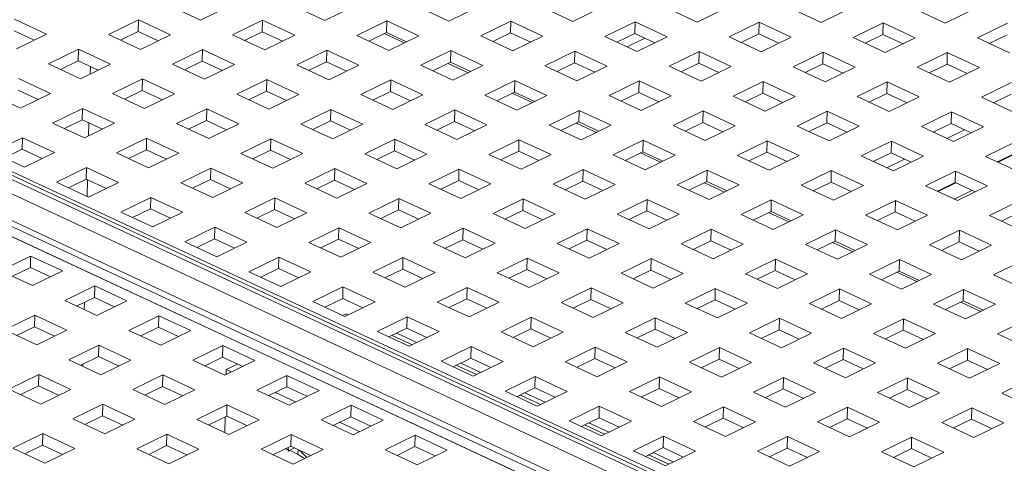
# Paper-space layout '3' of a CAD drawing. Header units: inches. Extents: x 1 to 109, y 1 to 85.
# Tile 37 of 107: x 14.89 to 18.62, y 28.25 to 29.93. Entities that reach past the tile are written whole.
import ezdxf

# ---------------------------------------------------------------- set-up
doc = ezdxf.new("R2010")
doc.units = ezdxf.units.IN
doc.header["$MEASUREMENT"] = 0

psp = doc.layouts.new('3')

# ---------------------------------------------------------------- linework, layer by layer
at = {"color": 7, "linetype": 'Continuous', "lineweight": 15, "ltscale": 5}
for p, q in [((8.2315, 32.3598), (20.0887, 26.8356)), ((20.1466, 26.864), (8.2894, 32.3881)), ((20.1762, 26.866), (8.319, 32.3902)), ((8.3886, 32.3722), (20.2457, 26.848)), ((20.026, 26.7406), (8.1688, 32.2648)), ((20.0376, 26.7582), (8.1805, 32.2824)), ((19.9863, 26.7211), (8.1291, 32.2453)), ((8.1291, 32.2446), (19.9862, 26.7204)), ((15.4519, 29.9902), (15.5735, 29.9335)), ((15.5735, 29.9335), (15.6874, 29.9893)), ((15.923, 29.9883), (16.0446, 29.9316)), ((16.0446, 29.9316), (16.1585, 29.9874)), ((16.394, 29.9864), (16.5156, 29.9298)), ((16.5156, 29.9298), (16.6295, 29.9855)), ((16.865, 29.9845), (16.9866, 29.9279)), ((16.9866, 29.9279), (17.1005, 29.9836)), ((17.3361, 29.9826), (17.4577, 29.926)), ((17.4577, 29.926), (17.5716, 29.9817)), ((17.8071, 29.9807), (17.9287, 29.9241)), ((17.9287, 29.9241), (18.0426, 29.9798)), ((18.2781, 29.9788), (18.3997, 29.9222)), ((18.3997, 29.9222), (18.5136, 29.9779)), ((14.9886, 29.8797), (14.867, 29.9364)), ((15.338, 29.9345), (15.2241, 29.8788)), ((15.3369, 29.8907), (15.338, 29.9345)), ((15.4596, 29.8778), (15.338, 29.9345)), ((15.809, 29.9326), (15.6951, 29.8769)), ((15.8079, 29.8888), (15.809, 29.9326)), ((15.9307, 29.8759), (15.809, 29.9326)), ((16.2801, 29.9307), (16.1662, 29.875)), ((16.279, 29.8869), (16.2801, 29.9307)), ((16.4017, 29.874), (16.2801, 29.9307)), ((16.7511, 29.9288), (16.6372, 29.8731)), ((16.75, 29.885), (16.7511, 29.9288)), ((16.8727, 29.8721), (16.7511, 29.9288)), ((17.2222, 29.9269), (17.1082, 29.8712)), ((17.221, 29.8831), (17.2222, 29.9269)), ((17.3438, 29.8702), (17.2222, 29.9269)), ((17.6932, 29.925), (17.5793, 29.8693)), ((17.6921, 29.8812), (17.6932, 29.925)), ((17.8148, 29.8683), (17.6932, 29.925)), ((18.1642, 29.9231), (18.0503, 29.8674)), ((18.1631, 29.8793), (18.1642, 29.9231)), ((18.2858, 29.8664), (18.1642, 29.9231)), ((18.6353, 29.9212), (18.5214, 29.8655)), ((14.8659, 29.8926), (14.9422, 29.857)), ((14.8747, 29.824), (14.9886, 29.8797)), ((15.2241, 29.8788), (15.3457, 29.8221)), ((15.2694, 29.8577), (15.3369, 29.8907)), ((15.3369, 29.8907), (15.4132, 29.8551)), ((15.3457, 29.8221), (15.4596, 29.8778)), ((15.6951, 29.8769), (15.8168, 29.8202)), ((15.7404, 29.8558), (15.8079, 29.8888)), ((15.8079, 29.8888), (15.8842, 29.8532)), ((15.8168, 29.8202), (15.9307, 29.8759)), ((16.1662, 29.875), (16.2878, 29.8183)), ((16.2115, 29.8539), (16.279, 29.8869)), ((16.2699, 29.8825), (16.3462, 29.8469)), ((16.279, 29.8869), (16.3553, 29.8513)), ((16.2878, 29.8183), (16.4017, 29.874)), ((16.6372, 29.8731), (16.7588, 29.8164)), ((16.6825, 29.852), (16.75, 29.885)), ((16.75, 29.885), (16.8263, 29.8494)), ((16.7588, 29.8164), (16.8727, 29.8721)), ((17.1082, 29.8712), (17.2299, 29.8145)), ((17.1535, 29.8501), (17.221, 29.8831)), ((17.1922, 29.8321), (17.2597, 29.8651)), ((17.221, 29.8831), (17.2974, 29.8475)), ((17.2299, 29.8145), (17.3438, 29.8702)), ((17.5793, 29.8693), (17.7009, 29.8126)), ((17.6246, 29.8482), (17.6921, 29.8812)), ((17.6921, 29.8812), (17.7684, 29.8456)), ((17.7009, 29.8126), (17.8148, 29.8683)), ((18.0503, 29.8674), (18.1719, 29.8107)), ((18.0956, 29.8463), (18.1631, 29.8793)), ((18.1631, 29.8793), (18.2394, 29.8437)), ((18.1719, 29.8107), (18.2858, 29.8664)), ((18.5214, 29.8655), (18.643, 29.8088)), ((18.5667, 29.8444), (18.6341, 29.8774)), ((15.1102, 29.8231), (14.9963, 29.7674)), ((15.1091, 29.7793), (15.1102, 29.8231)), ((15.2318, 29.7664), (15.1102, 29.8231)), ((15.5812, 29.8212), (15.4673, 29.7655)), ((15.5801, 29.7774), (15.5812, 29.8212)), ((15.7028, 29.7645), (15.5812, 29.8212)), ((16.0523, 29.8193), (15.9384, 29.7636)), ((16.0512, 29.7755), (16.0523, 29.8193)), ((16.1739, 29.7626), (16.0523, 29.8193)), ((16.5233, 29.8174), (16.4094, 29.7617)), ((16.5222, 29.7736), (16.5233, 29.8174)), ((16.6449, 29.7607), (16.5233, 29.8174)), ((16.9943, 29.8155), (16.8804, 29.7598)), ((16.9932, 29.7717), (16.9943, 29.8155)), ((17.116, 29.7588), (16.9943, 29.8155)), ((17.4654, 29.8136), (17.3515, 29.7579)), ((17.4643, 29.7698), (17.4654, 29.8136)), ((17.587, 29.7569), (17.4654, 29.8136)), ((17.9364, 29.8117), (17.8225, 29.756)), ((17.9353, 29.7679), (17.9364, 29.8117)), ((18.058, 29.755), (17.9364, 29.8117)), ((18.4074, 29.8098), (18.2935, 29.7541)), ((18.4063, 29.766), (18.4074, 29.8098)), ((18.5291, 29.7531), (18.4074, 29.8098)), ((14.9963, 29.7674), (15.1179, 29.7107)), ((15.0416, 29.7463), (15.1091, 29.7793)), ((15.1091, 29.7793), (15.1854, 29.7437)), ((15.1179, 29.7107), (15.2318, 29.7664)), ((15.1553, 29.7577), (15.1546, 29.7286)), ((15.4673, 29.7655), (15.5889, 29.7088)), ((15.5126, 29.7444), (15.5801, 29.7774)), ((15.5801, 29.7774), (15.6564, 29.7418)), ((15.5889, 29.7088), (15.7028, 29.7645)), ((15.9384, 29.7636), (16.06, 29.7069)), ((15.9837, 29.7425), (16.0512, 29.7755)), ((16.0512, 29.7755), (16.1275, 29.7399)), ((16.06, 29.7069), (16.1739, 29.7626)), ((16.4094, 29.7617), (16.531, 29.705)), ((16.4547, 29.7406), (16.5222, 29.7736)), ((16.5131, 29.7692), (16.5895, 29.7336)), ((16.5222, 29.7736), (16.5985, 29.738)), ((16.531, 29.705), (16.6449, 29.7607)), ((16.8804, 29.7598), (17.002, 29.7031)), ((16.9257, 29.7387), (16.9932, 29.7717)), ((16.9932, 29.7717), (17.0695, 29.7361)), ((17.002, 29.7031), (17.116, 29.7588)), ((17.3515, 29.7579), (17.4731, 29.7012)), ((17.3968, 29.7368), (17.4643, 29.7698)), ((17.4643, 29.7698), (17.5406, 29.7342)), ((17.4731, 29.7012), (17.587, 29.7569)), ((17.8225, 29.756), (17.9441, 29.6993)), ((17.8678, 29.7349), (17.9353, 29.7679)), ((17.9353, 29.7679), (18.0116, 29.7323)), ((17.9441, 29.6993), (18.058, 29.755)), ((18.2935, 29.7541), (18.4152, 29.6974)), ((18.3388, 29.733), (18.4063, 29.766)), ((18.4063, 29.766), (18.4826, 29.7304)), ((18.4152, 29.6974), (18.5291, 29.7531)), ((15.004, 29.655), (14.8824, 29.7117)), ((15.3534, 29.7098), (15.2395, 29.6541)), ((15.3523, 29.666), (15.3534, 29.7098)), ((15.475, 29.6531), (15.3534, 29.7098)), ((15.8245, 29.7079), (15.7106, 29.6522)), ((15.8233, 29.6641), (15.8245, 29.7079)), ((15.9461, 29.6512), (15.8245, 29.7079)), ((16.2955, 29.706), (16.1816, 29.6503)), ((16.2944, 29.6622), (16.2955, 29.706)), ((16.4171, 29.6493), (16.2955, 29.706)), ((16.7665, 29.7041), (16.6526, 29.6484)), ((16.7654, 29.6603), (16.7665, 29.7041)), ((16.8881, 29.6474), (16.7665, 29.7041)), ((17.2376, 29.7022), (17.1237, 29.6465)), ((17.2365, 29.6584), (17.2376, 29.7022)), ((17.3592, 29.6455), (17.2376, 29.7022)), ((17.7086, 29.7003), (17.5947, 29.6446)), ((17.7075, 29.6565), (17.7086, 29.7003)), ((17.8302, 29.6436), (17.7086, 29.7003)), ((18.1796, 29.6984), (18.0657, 29.6427)), ((18.1785, 29.6546), (18.1796, 29.6984)), ((18.3012, 29.6417), (18.1796, 29.6984)), ((18.6507, 29.6965), (18.5368, 29.6408)), ((14.7685, 29.656), (14.8901, 29.5993)), ((14.8813, 29.6679), (14.9576, 29.6323)), ((14.8901, 29.5993), (15.004, 29.655)), ((15.2395, 29.6541), (15.3611, 29.5974)), ((15.2848, 29.6329), (15.3523, 29.666)), ((15.3523, 29.666), (15.4286, 29.6304)), ((15.3611, 29.5974), (15.475, 29.6531)), ((15.7106, 29.6522), (15.8322, 29.5955)), ((15.7559, 29.631), (15.8233, 29.6641)), ((15.8233, 29.6641), (15.8997, 29.6285)), ((15.8322, 29.5955), (15.9461, 29.6512)), ((16.1816, 29.6503), (16.3032, 29.5936)), ((16.2269, 29.6291), (16.2944, 29.6622)), ((16.2944, 29.6622), (16.3707, 29.6266)), ((16.3032, 29.5936), (16.4171, 29.6493)), ((16.6526, 29.6484), (16.7742, 29.5917)), ((16.6979, 29.6273), (16.7654, 29.6603)), ((16.7564, 29.6558), (16.8327, 29.6203)), ((16.7654, 29.6603), (16.8417, 29.6247)), ((16.7742, 29.5917), (16.8881, 29.6474)), ((17.1237, 29.6465), (17.2453, 29.5898)), ((17.169, 29.6254), (17.2365, 29.6584)), ((17.2365, 29.6584), (17.3128, 29.6228)), ((17.2453, 29.5898), (17.3592, 29.6455)), ((17.5947, 29.6446), (17.7163, 29.5879)), ((17.64, 29.6235), (17.7075, 29.6565)), ((17.7075, 29.6565), (17.7838, 29.6209)), ((17.7163, 29.5879), (17.8302, 29.6436)), ((18.0657, 29.6427), (18.1873, 29.586)), ((18.111, 29.6216), (18.1785, 29.6546)), ((18.1785, 29.6546), (18.2548, 29.619)), ((18.1873, 29.586), (18.3012, 29.6417)), ((18.5368, 29.6408), (18.6584, 29.5841)), ((18.5821, 29.6197), (18.6496, 29.6527)), ((15.1256, 29.5983), (15.0117, 29.5426)), ((15.1245, 29.5545), (15.1256, 29.5983)), ((15.2472, 29.5417), (15.1256, 29.5983)), ((15.5967, 29.5964), (15.4827, 29.5407)), ((15.5955, 29.5526), (15.5967, 29.5964)), ((15.7183, 29.5398), (15.5967, 29.5964)), ((16.0677, 29.5945), (15.9538, 29.5388)), ((16.0666, 29.5507), (16.0677, 29.5945)), ((16.1893, 29.5379), (16.0677, 29.5945)), ((16.5387, 29.5926), (16.4248, 29.5369)), ((16.5376, 29.5488), (16.5387, 29.5926)), ((16.6603, 29.536), (16.5387, 29.5926)), ((17.0098, 29.5907), (16.8959, 29.535)), ((17.0086, 29.5469), (17.0098, 29.5907)), ((17.1314, 29.5341), (17.0098, 29.5907)), ((17.4808, 29.5889), (17.3669, 29.5331)), ((17.4797, 29.545), (17.4808, 29.5889)), ((17.6024, 29.5322), (17.4808, 29.5889)), ((17.9518, 29.587), (17.8379, 29.5312)), ((17.9507, 29.5431), (17.9518, 29.587)), ((18.0734, 29.5303), (17.9518, 29.587)), ((18.4229, 29.5851), (18.309, 29.5293)), ((18.4217, 29.5412), (18.4229, 29.5851)), ((18.5445, 29.5284), (18.4229, 29.5851)), ((15.0117, 29.5426), (15.1333, 29.486)), ((15.057, 29.5215), (15.1245, 29.5545)), ((15.1245, 29.5545), (15.2008, 29.519)), ((15.1333, 29.486), (15.2472, 29.5417)), ((15.1499, 29.5427), (15.1486, 29.4935)), ((15.4827, 29.5407), (15.6044, 29.4841)), ((15.528, 29.5196), (15.5955, 29.5526)), ((15.5955, 29.5526), (15.6718, 29.5171)), ((15.6044, 29.4841), (15.7183, 29.5398)), ((15.9538, 29.5388), (16.0754, 29.4822)), ((15.9991, 29.5177), (16.0666, 29.5507)), ((16.0666, 29.5507), (16.1429, 29.5152)), ((16.0754, 29.4822), (16.1893, 29.5379)), ((16.4248, 29.5369), (16.5464, 29.4803)), ((16.4701, 29.5158), (16.5376, 29.5488)), ((16.5376, 29.5488), (16.6139, 29.5133)), ((16.5464, 29.4803), (16.6603, 29.536)), ((16.8959, 29.535), (17.0175, 29.4784)), ((16.9412, 29.5139), (17.0086, 29.5469)), ((16.9996, 29.5425), (17.0759, 29.507)), ((17.0086, 29.5469), (17.085, 29.5114)), ((17.0175, 29.4784), (17.1314, 29.5341)), ((17.3669, 29.5331), (17.4885, 29.4765)), ((17.4122, 29.512), (17.4797, 29.545)), ((17.4797, 29.545), (17.556, 29.5095)), ((17.4885, 29.4765), (17.6024, 29.5322)), ((17.8379, 29.5312), (17.9595, 29.4746)), ((17.8832, 29.5101), (17.9507, 29.5431)), ((17.9507, 29.5431), (18.027, 29.5076)), ((17.9595, 29.4746), (18.0734, 29.5303)), ((18.309, 29.5293), (18.4306, 29.4727)), ((18.3543, 29.5082), (18.4217, 29.5412)), ((18.4217, 29.5412), (18.4981, 29.5057)), ((18.4306, 29.4727), (18.5445, 29.5284)), ((14.8978, 29.4869), (14.7839, 29.4312)), ((14.8967, 29.4431), (14.8978, 29.4869)), ((15.0194, 29.4303), (14.8978, 29.4869)), ((15.3688, 29.485), (15.2549, 29.4293)), ((15.3677, 29.4412), (15.3688, 29.485)), ((15.4905, 29.4284), (15.3688, 29.485)), ((15.8399, 29.4831), (15.726, 29.4274)), ((15.8388, 29.4393), (15.8399, 29.4831)), ((15.9615, 29.4265), (15.8399, 29.4831)), ((18.4056, 29.4843), (18.4731, 29.5173)), ((16.3109, 29.4812), (16.197, 29.4255)), ((16.3098, 29.4374), (16.3109, 29.4812)), ((16.4325, 29.4246), (16.3109, 29.4812)), ((16.7819, 29.4793), (16.668, 29.4236)), ((16.7808, 29.4355), (16.7819, 29.4793)), ((16.9036, 29.4227), (16.7819, 29.4793)), ((17.253, 29.4774), (17.1391, 29.4217)), ((17.2519, 29.4336), (17.253, 29.4774)), ((17.3746, 29.4208), (17.253, 29.4774)), ((17.724, 29.4755), (17.6101, 29.4198)), ((17.7229, 29.4317), (17.724, 29.4755)), ((17.8456, 29.4189), (17.724, 29.4755)), ((18.195, 29.4736), (18.0811, 29.4179)), ((18.1939, 29.4298), (18.195, 29.4736)), ((18.3167, 29.417), (18.195, 29.4736)), ((18.6661, 29.4717), (18.5522, 29.416)), ((14.7839, 29.4312), (14.9055, 29.3746)), ((14.8292, 29.4101), (14.8967, 29.4431)), ((14.8967, 29.4431), (14.973, 29.4076)), ((14.9055, 29.3746), (15.0194, 29.4303)), ((15.2549, 29.4293), (15.3765, 29.3727)), ((15.3002, 29.4082), (15.3677, 29.4412)), ((15.3677, 29.4412), (15.444, 29.4057)), ((15.3765, 29.3727), (15.4905, 29.4284)), ((15.726, 29.4274), (15.8476, 29.3708)), ((15.7713, 29.4063), (15.8388, 29.4393)), ((15.8388, 29.4393), (15.9151, 29.4038)), ((15.8476, 29.3708), (15.9615, 29.4265)), ((16.197, 29.4255), (16.3186, 29.3689)), ((16.2423, 29.4044), (16.3098, 29.4374)), ((16.3098, 29.4374), (16.3861, 29.4019)), ((16.3186, 29.3689), (16.4325, 29.4246)), ((16.668, 29.4236), (16.7897, 29.367)), ((16.7133, 29.4025), (16.7808, 29.4355)), ((16.7808, 29.4355), (16.8571, 29.4)), ((16.7897, 29.367), (16.9036, 29.4227)), ((17.1391, 29.4217), (17.2607, 29.3651)), ((17.1844, 29.4006), (17.2519, 29.4336)), ((17.2428, 29.4292), (17.3191, 29.3936)), ((17.2519, 29.4336), (17.3282, 29.3981)), ((17.2607, 29.3651), (17.3746, 29.4208)), ((17.6101, 29.4198), (17.7317, 29.3632)), ((17.6554, 29.3987), (17.7229, 29.4317)), ((17.7229, 29.4317), (17.7992, 29.3962)), ((17.7317, 29.3632), (17.8456, 29.4189)), ((18.0811, 29.4179), (18.2028, 29.3613)), ((18.1264, 29.3968), (18.1939, 29.4298)), ((18.1939, 29.4298), (18.2702, 29.3943)), ((18.2028, 29.3613), (18.3167, 29.417)), ((18.5522, 29.416), (18.6738, 29.3594)), ((18.5975, 29.3949), (18.665, 29.4279)), ((18.6002, 29.3937), (18.6676, 29.4267)), ((15.141, 29.3736), (15.0271, 29.3179)), ((15.1399, 29.3298), (15.141, 29.3736)), ((15.2626, 29.3169), (15.141, 29.3736)), ((15.6121, 29.3717), (15.4982, 29.316)), ((15.611, 29.3279), (15.6121, 29.3717)), ((15.7337, 29.3151), (15.6121, 29.3717)), ((16.0831, 29.3698), (15.9692, 29.3141)), ((16.082, 29.326), (16.0831, 29.3698)), ((16.2047, 29.3132), (16.0831, 29.3698)), ((18.1778, 29.3729), (18.2453, 29.4059)), ((16.5541, 29.3679), (16.4402, 29.3122)), ((16.553, 29.3241), (16.5541, 29.3679)), ((16.6757, 29.3113), (16.5541, 29.3679)), ((17.0252, 29.366), (16.9113, 29.3103)), ((17.0241, 29.3222), (17.0252, 29.366)), ((17.1468, 29.3094), (17.0252, 29.366)), ((17.4962, 29.3641), (17.3823, 29.3084)), ((17.4951, 29.3203), (17.4962, 29.3641)), ((17.6178, 29.3075), (17.4962, 29.3641)), ((17.9672, 29.3622), (17.8533, 29.3065)), ((17.9661, 29.3184), (17.9672, 29.3622)), ((18.0889, 29.3056), (17.9672, 29.3622)), ((18.4383, 29.3603), (18.3244, 29.3046)), ((18.4372, 29.3165), (18.4383, 29.3603)), ((18.5599, 29.3037), (18.4383, 29.3603)), ((15.0271, 29.3179), (15.1487, 29.2612)), ((15.0724, 29.2968), (15.1399, 29.3298)), ((15.1399, 29.3298), (15.2162, 29.2942)), ((15.1444, 29.3277), (15.1428, 29.264)), ((15.1487, 29.2612), (15.2626, 29.3169)), ((15.4982, 29.316), (15.6198, 29.2593)), ((15.5435, 29.2949), (15.611, 29.3279)), ((15.611, 29.3279), (15.6873, 29.2924)), ((15.6198, 29.2593), (15.7337, 29.3151)), ((15.9692, 29.3141), (16.0908, 29.2574)), ((16.0145, 29.293), (16.082, 29.326)), ((16.082, 29.326), (16.1583, 29.2905)), ((16.0908, 29.2574), (16.2047, 29.3132)), ((16.4402, 29.3122), (16.5618, 29.2555)), ((16.4855, 29.2911), (16.553, 29.3241)), ((16.553, 29.3241), (16.6293, 29.2886)), ((16.5618, 29.2555), (16.6757, 29.3113)), ((16.9113, 29.3103), (17.0329, 29.2536)), ((16.9566, 29.2892), (17.0241, 29.3222)), ((17.0241, 29.3222), (17.1004, 29.2867)), ((17.0329, 29.2536), (17.1468, 29.3094)), ((17.3823, 29.3084), (17.5039, 29.2517)), ((17.4276, 29.2873), (17.4951, 29.3203)), ((17.486, 29.3159), (17.5624, 29.2803)), ((17.4951, 29.3203), (17.5714, 29.2848)), ((17.5039, 29.2517), (17.6178, 29.3075)), ((17.8533, 29.3065), (17.9749, 29.2499)), ((17.8986, 29.2854), (17.9661, 29.3184)), ((17.9661, 29.3184), (18.0424, 29.2829)), ((17.9749, 29.2499), (18.0889, 29.3056)), ((18.3244, 29.3046), (18.446, 29.248)), ((18.3697, 29.2835), (18.4372, 29.3165)), ((18.3723, 29.2823), (18.4398, 29.3153)), ((18.4372, 29.3165), (18.5135, 29.281)), ((18.446, 29.248), (18.5599, 29.3037)), ((15.3843, 29.2603), (15.2703, 29.2046)), ((15.3831, 29.2165), (15.3843, 29.2603)), ((15.5059, 29.2036), (15.3843, 29.2603)), ((15.8553, 29.2584), (15.7414, 29.2027)), ((15.8542, 29.2146), (15.8553, 29.2584)), ((15.9769, 29.2017), (15.8553, 29.2584)), ((18.5006, 29.2869), (18.4332, 29.2539)), ((16.3263, 29.2565), (16.2124, 29.2008)), ((16.3252, 29.2127), (16.3263, 29.2565)), ((16.4479, 29.1998), (16.3263, 29.2565)), ((16.7974, 29.2546), (16.6835, 29.1989)), ((16.7962, 29.2108), (16.7974, 29.2546)), ((16.919, 29.1979), (16.7974, 29.2546)), ((17.2684, 29.2527), (17.1545, 29.197)), ((17.2673, 29.2089), (17.2684, 29.2527)), ((17.39, 29.196), (17.2684, 29.2527)), ((17.7394, 29.2508), (17.6255, 29.1951)), ((17.7383, 29.207), (17.7394, 29.2508)), ((17.861, 29.1941), (17.7394, 29.2508)), ((18.2105, 29.2489), (18.0966, 29.1932)), ((18.2094, 29.2051), (18.2105, 29.2489)), ((18.3321, 29.1922), (18.2105, 29.2489)), ((18.6815, 29.247), (18.5676, 29.1913)), ((15.2703, 29.2046), (15.392, 29.1479)), ((15.3156, 29.1835), (15.3831, 29.2165)), ((15.3831, 29.2165), (15.4595, 29.1809)), ((15.392, 29.1479), (15.5059, 29.2036)), ((15.7414, 29.2027), (15.863, 29.146)), ((15.7867, 29.1816), (15.8542, 29.2146)), ((15.8542, 29.2146), (15.9305, 29.179)), ((15.863, 29.146), (15.9769, 29.2017)), ((16.2124, 29.2008), (16.334, 29.1441)), ((16.2577, 29.1797), (16.3252, 29.2127)), ((16.3252, 29.2127), (16.4015, 29.1771)), ((16.334, 29.1441), (16.4479, 29.1998)), ((16.6835, 29.1989), (16.8051, 29.1422)), ((16.7288, 29.1778), (16.7962, 29.2108)), ((16.7962, 29.2108), (16.8726, 29.1752)), ((16.8051, 29.1422), (16.919, 29.1979)), ((17.1545, 29.197), (17.2761, 29.1403)), ((17.1998, 29.1759), (17.2673, 29.2089)), ((17.2673, 29.2089), (17.3436, 29.1733)), ((17.2761, 29.1403), (17.39, 29.196)), ((17.6255, 29.1951), (17.7471, 29.1384)), ((17.6708, 29.174), (17.7383, 29.207)), ((17.7293, 29.2026), (17.8056, 29.167)), ((17.7383, 29.207), (17.8146, 29.1714)), ((17.7471, 29.1384), (17.861, 29.1941)), ((18.0966, 29.1932), (18.2182, 29.1365)), ((18.1419, 29.1721), (18.2094, 29.2051)), ((18.2094, 29.2051), (18.2857, 29.1695)), ((18.2182, 29.1365), (18.3321, 29.1922)), ((18.5676, 29.1913), (18.6892, 29.1346)), ((18.6129, 29.1702), (18.6804, 29.2032)), ((15.6275, 29.147), (15.5136, 29.0913)), ((15.6264, 29.1032), (15.6275, 29.147)), ((15.7491, 29.0903), (15.6275, 29.147)), ((16.0985, 29.1451), (15.9846, 29.0894)), ((16.0974, 29.1013), (16.0985, 29.1451)), ((16.2201, 29.0884), (16.0985, 29.1451)), ((16.5695, 29.1432), (16.4556, 29.0875)), ((16.5684, 29.0994), (16.5695, 29.1432)), ((16.6912, 29.0865), (16.5695, 29.1432)), ((17.0406, 29.1413), (16.9267, 29.0856)), ((17.0395, 29.0975), (17.0406, 29.1413)), ((17.1622, 29.0846), (17.0406, 29.1413)), ((17.5116, 29.1394), (17.3977, 29.0837)), ((17.5105, 29.0956), (17.5116, 29.1394)), ((17.6332, 29.0827), (17.5116, 29.1394)), ((17.9827, 29.1375), (17.8687, 29.0818)), ((17.9815, 29.0937), (17.9827, 29.1375)), ((18.1043, 29.0808), (17.9827, 29.1375)), ((18.4537, 29.1356), (18.3398, 29.0799)), ((18.4526, 29.0918), (18.4537, 29.1356)), ((18.5753, 29.0789), (18.4537, 29.1356)), ((15.5136, 29.0913), (15.6352, 29.0346)), ((15.5589, 29.0702), (15.6264, 29.1032)), ((15.6264, 29.1032), (15.7027, 29.0676)), ((15.6352, 29.0346), (15.7491, 29.0903)), ((15.9846, 29.0894), (16.1062, 29.0327)), ((16.0299, 29.0683), (16.0974, 29.1013)), ((16.0974, 29.1013), (16.1737, 29.0657)), ((16.1062, 29.0327), (16.2201, 29.0884)), ((16.4556, 29.0875), (16.5773, 29.0308)), ((16.5009, 29.0664), (16.5684, 29.0994)), ((16.5684, 29.0994), (16.6447, 29.0638)), ((16.5773, 29.0308), (16.6912, 29.0865)), ((16.9267, 29.0856), (17.0483, 29.0289)), ((16.972, 29.0645), (17.0395, 29.0975)), ((17.0395, 29.0975), (17.1158, 29.0619)), ((17.0483, 29.0289), (17.1622, 29.0846)), ((17.3977, 29.0837), (17.5193, 29.027)), ((17.443, 29.0626), (17.5105, 29.0956)), ((17.5105, 29.0956), (17.5868, 29.06)), ((17.5193, 29.027), (17.6332, 29.0827)), ((17.8687, 29.0818), (17.9904, 29.0251)), ((17.914, 29.0607), (17.9815, 29.0937)), ((17.9725, 29.0893), (18.0488, 29.0537)), ((17.9815, 29.0937), (18.0579, 29.0581)), ((17.9904, 29.0251), (18.1043, 29.0808)), ((18.3398, 29.0799), (18.4614, 29.0232)), ((18.3851, 29.0588), (18.4526, 29.0918)), ((18.4526, 29.0918), (18.5289, 29.0562)), ((18.4614, 29.0232), (18.5753, 29.0789)), ((14.9286, 29.0375), (14.8147, 28.9817)), ((14.9275, 28.9936), (14.9286, 29.0375)), ((15.0502, 28.9808), (14.9286, 29.0375)), ((15.8707, 29.0337), (15.7568, 28.9779)), ((15.8696, 28.9899), (15.8707, 29.0337)), ((15.9923, 28.977), (15.8707, 29.0337)), ((16.3417, 29.0318), (16.2278, 28.9761)), ((16.3406, 28.988), (16.3417, 29.0318)), ((16.4633, 28.9751), (16.3417, 29.0318)), ((16.8128, 29.0299), (16.6989, 28.9742)), ((16.8117, 28.9861), (16.8128, 29.0299)), ((16.9344, 28.9732), (16.8128, 29.0299)), ((17.2838, 29.028), (17.1699, 28.9723)), ((17.2827, 28.9842), (17.2838, 29.028)), ((17.4054, 28.9713), (17.2838, 29.028)), ((17.7548, 29.0261), (17.6409, 28.9704)), ((17.7537, 28.9823), (17.7548, 29.0261)), ((17.8765, 28.9694), (17.7548, 29.0261)), ((18.2259, 29.0242), (18.112, 28.9685)), ((18.2248, 28.9804), (18.2259, 29.0242)), ((18.3475, 28.9675), (18.2259, 29.0242)), ((18.6969, 29.0223), (18.583, 28.9666)), ((14.8147, 28.9817), (14.9363, 28.9251)), ((14.86, 28.9606), (14.9275, 28.9936)), ((14.9275, 28.9936), (15.0038, 28.9581)), ((14.9363, 28.9251), (15.0502, 28.9808)), ((15.7568, 28.9779), (15.8784, 28.9213)), ((15.8021, 28.9568), (15.8696, 28.9899)), ((15.8696, 28.9899), (15.9459, 28.9543)), ((15.8784, 28.9213), (15.9923, 28.977)), ((16.2278, 28.9761), (16.3494, 28.9194)), ((16.2731, 28.9549), (16.3406, 28.988)), ((16.3406, 28.988), (16.4169, 28.9524)), ((16.3494, 28.9194), (16.4633, 28.9751)), ((16.6989, 28.9742), (16.8205, 28.9175)), ((16.7442, 28.953), (16.8117, 28.9861)), ((16.8117, 28.9861), (16.888, 28.9505)), ((16.8205, 28.9175), (16.9344, 28.9732)), ((17.1699, 28.9723), (17.2915, 28.9156)), ((17.2152, 28.9511), (17.2827, 28.9842)), ((17.2827, 28.9842), (17.359, 28.9486)), ((17.2915, 28.9156), (17.4054, 28.9713)), ((17.6409, 28.9704), (17.7625, 28.9137)), ((17.6862, 28.9492), (17.7537, 28.9823)), ((17.7537, 28.9823), (17.83, 28.9467)), ((17.7625, 28.9137), (17.8765, 28.9694)), ((18.112, 28.9685), (18.2336, 28.9118)), ((18.1573, 28.9474), (18.2248, 28.9804)), ((18.2157, 28.9759), (18.292, 28.9404)), ((18.2248, 28.9804), (18.3011, 28.9448)), ((18.2336, 28.9118), (18.3475, 28.9675)), ((18.583, 28.9666), (18.7046, 28.9099)), ((15.1719, 28.9241), (15.0579, 28.8684)), ((15.1707, 28.8803), (15.1719, 28.9241)), ((15.2935, 28.8675), (15.1719, 28.9241)), ((16.1139, 28.9203), (16, 28.8646)), ((16.1128, 28.8765), (16.1139, 28.9203)), ((16.2355, 28.8637), (16.1139, 28.9203)), ((16.585, 28.9184), (16.4711, 28.8627)), ((16.5838, 28.8746), (16.585, 28.9184)), ((16.7066, 28.8618), (16.585, 28.9184)), ((17.056, 28.9165), (16.9421, 28.8608)), ((17.0549, 28.8727), (17.056, 28.9165)), ((17.1776, 28.8599), (17.056, 28.9165)), ((17.527, 28.9146), (17.4131, 28.8589)), ((17.5259, 28.8708), (17.527, 28.9146)), ((17.6486, 28.858), (17.527, 28.9146)), ((17.9981, 28.9127), (17.8842, 28.857)), ((17.997, 28.8689), (17.9981, 28.9127)), ((18.1197, 28.8561), (17.9981, 28.9127)), ((18.4691, 28.9108), (18.3552, 28.8551)), ((18.468, 28.867), (18.4691, 28.9108)), ((18.5907, 28.8542), (18.4691, 28.9108)), ((15.0579, 28.8684), (15.1796, 28.8118)), ((15.1033, 28.8473), (15.1707, 28.8803)), ((15.1326, 28.8617), (15.1319, 28.834)), ((15.1707, 28.8803), (15.2471, 28.8448)), ((15.1796, 28.8118), (15.2935, 28.8675)), ((16, 28.8646), (16.1216, 28.808)), ((16.0453, 28.8435), (16.1128, 28.8765)), ((16.1128, 28.8765), (16.1891, 28.841)), ((16.1216, 28.808), (16.2355, 28.8637)), ((16.4711, 28.8627), (16.5927, 28.8061)), ((16.5164, 28.8416), (16.5838, 28.8746)), ((16.5838, 28.8746), (16.6602, 28.8391)), ((16.5927, 28.8061), (16.7066, 28.8618)), ((16.9421, 28.8608), (17.0637, 28.8042)), ((16.9874, 28.8397), (17.0549, 28.8727)), ((17.0549, 28.8727), (17.1312, 28.8372)), ((17.0637, 28.8042), (17.1776, 28.8599)), ((17.4131, 28.8589), (17.5347, 28.8023)), ((17.4584, 28.8378), (17.5259, 28.8708)), ((17.5259, 28.8708), (17.6022, 28.8353)), ((17.5347, 28.8023), (17.6486, 28.858)), ((17.8842, 28.857), (18.0058, 28.8004)), ((17.9295, 28.8359), (17.997, 28.8689)), ((17.997, 28.8689), (18.0733, 28.8334)), ((18.0058, 28.8004), (18.1197, 28.8561)), ((18.3552, 28.8551), (18.4768, 28.7985)), ((18.4005, 28.834), (18.468, 28.867)), ((18.4589, 28.8626), (18.5352, 28.8271)), ((18.468, 28.867), (18.5443, 28.8315)), ((18.4768, 28.7985), (18.5907, 28.8542)), ((14.944, 28.8127), (14.8301, 28.757)), ((14.9429, 28.7689), (14.944, 28.8127)), ((15.0657, 28.7561), (14.944, 28.8127)), ((15.4151, 28.8108), (15.3012, 28.7551)), ((15.414, 28.767), (15.4151, 28.8108)), ((15.5367, 28.7542), (15.4151, 28.8108)), ((16.1132, 28.8119), (16.1255, 28.8179)), ((16.1339, 28.814), (16.1255, 28.8179)), ((16.3571, 28.807), (16.2432, 28.7513)), ((16.356, 28.7632), (16.3571, 28.807)), ((16.4788, 28.7504), (16.3571, 28.807)), ((16.8282, 28.8051), (16.7143, 28.7494)), ((16.8271, 28.7613), (16.8282, 28.8051)), ((16.9498, 28.7485), (16.8282, 28.8051)), ((17.2992, 28.8032), (17.1853, 28.7475)), ((17.2981, 28.7594), (17.2992, 28.8032)), ((17.4208, 28.7466), (17.2992, 28.8032)), ((17.7703, 28.8013), (17.6563, 28.7456)), ((17.7691, 28.7575), (17.7703, 28.8013)), ((17.8919, 28.7447), (17.7703, 28.8013)), ((18.2413, 28.7994), (18.1274, 28.7437)), ((18.2402, 28.7556), (18.2413, 28.7994)), ((18.3629, 28.7428), (18.2413, 28.7994)), ((18.7123, 28.7975), (18.5984, 28.7418)), ((14.8301, 28.757), (14.9517, 28.7004)), ((14.8754, 28.7359), (14.9429, 28.7689)), ((14.9429, 28.7689), (15.0192, 28.7334)), ((14.9517, 28.7004), (15.0657, 28.7561)), ((15.3012, 28.7551), (15.4228, 28.6985)), ((15.3465, 28.734), (15.414, 28.767)), ((15.414, 28.767), (15.4903, 28.7315)), ((15.4228, 28.6985), (15.5367, 28.7542)), ((16.2432, 28.7513), (16.3649, 28.6947)), ((16.2885, 28.7302), (16.356, 28.7632)), ((16.3772, 28.7007), (16.3009, 28.7362)), ((16.3943, 28.709), (16.318, 28.7446)), ((16.356, 28.7632), (16.4323, 28.7277)), ((16.3649, 28.6947), (16.4788, 28.7504)), ((16.7143, 28.7494), (16.8359, 28.6928)), ((16.7596, 28.7283), (16.8271, 28.7613)), ((16.8271, 28.7613), (16.9034, 28.7258)), ((16.8359, 28.6928), (16.9498, 28.7485)), ((17.1853, 28.7475), (17.3069, 28.6909)), ((17.2306, 28.7264), (17.2981, 28.7594)), ((17.2981, 28.7594), (17.3744, 28.7239)), ((17.3069, 28.6909), (17.4208, 28.7466)), ((17.6563, 28.7456), (17.778, 28.689)), ((17.7016, 28.7245), (17.7691, 28.7575)), ((17.7691, 28.7575), (17.8455, 28.722)), ((17.778, 28.689), (17.8919, 28.7447)), ((18.1274, 28.7437), (18.249, 28.6871)), ((18.1727, 28.7226), (18.2402, 28.7556)), ((18.2402, 28.7556), (18.3165, 28.7201)), ((18.249, 28.6871), (18.3629, 28.7428)), ((18.5984, 28.7418), (18.72, 28.6852)), ((15.1873, 28.6994), (15.0734, 28.6437)), ((15.1862, 28.6556), (15.1873, 28.6994)), ((15.3089, 28.6427), (15.1873, 28.6994)), ((15.6583, 28.6975), (15.5444, 28.6418)), ((15.6572, 28.6537), (15.6583, 28.6975)), ((15.7799, 28.6408), (15.6583, 28.6975)), ((16.6004, 28.6937), (16.4865, 28.638)), ((16.5993, 28.6499), (16.6004, 28.6937)), ((16.722, 28.6371), (16.6004, 28.6937)), ((17.0714, 28.6918), (16.9575, 28.6361)), ((17.0703, 28.648), (17.0714, 28.6918)), ((17.193, 28.6352), (17.0714, 28.6918)), ((17.5424, 28.6899), (17.4285, 28.6342)), ((17.5413, 28.6461), (17.5424, 28.6899)), ((17.6641, 28.6333), (17.5424, 28.6899)), ((18.0135, 28.688), (17.8996, 28.6323)), ((18.0124, 28.6442), (18.0135, 28.688)), ((18.1351, 28.6314), (18.0135, 28.688)), ((18.4845, 28.6861), (18.3706, 28.6304)), ((18.4834, 28.6423), (18.4845, 28.6861)), ((18.6061, 28.6295), (18.4845, 28.6861)), ((15.0734, 28.6437), (15.195, 28.587)), ((15.1187, 28.6226), (15.1862, 28.6556)), ((15.1266, 28.6265), (15.1264, 28.619)), ((15.1862, 28.6556), (15.2625, 28.62)), ((15.195, 28.587), (15.3089, 28.6427)), ((15.5444, 28.6418), (15.666, 28.5851)), ((15.5897, 28.6207), (15.6572, 28.6537)), ((15.6572, 28.6537), (15.7335, 28.6181)), ((15.666, 28.5851), (15.7799, 28.6408)), ((15.7139, 28.6273), (15.6711, 28.6064)), ((16.4865, 28.638), (16.6081, 28.5813)), ((16.5318, 28.6169), (16.5993, 28.6499)), ((16.6204, 28.5874), (16.5441, 28.6229)), ((16.6375, 28.5957), (16.5612, 28.6313)), ((16.5993, 28.6499), (16.6756, 28.6143)), ((16.6081, 28.5813), (16.722, 28.6371)), ((16.9575, 28.6361), (17.0791, 28.5794)), ((17.0028, 28.615), (17.0703, 28.648)), ((17.0703, 28.648), (17.1466, 28.6125)), ((17.0791, 28.5794), (17.193, 28.6352)), ((17.4285, 28.6342), (17.5501, 28.5775)), ((17.4738, 28.6131), (17.5413, 28.6461)), ((17.5413, 28.6461), (17.6176, 28.6106)), ((17.5501, 28.5775), (17.6641, 28.6333)), ((17.8996, 28.6323), (18.0212, 28.5756)), ((17.9449, 28.6112), (18.0124, 28.6442)), ((18.0124, 28.6442), (18.0887, 28.6087)), ((18.0212, 28.5756), (18.1351, 28.6314)), ((18.3706, 28.6304), (18.4922, 28.5737)), ((18.4159, 28.6093), (18.4834, 28.6423)), ((18.4834, 28.6423), (18.5597, 28.6068)), ((18.4922, 28.5737), (18.6061, 28.6295)), ((14.9595, 28.588), (14.8456, 28.5323)), ((14.9583, 28.5442), (14.9595, 28.588)), ((15.0811, 28.5313), (14.9595, 28.588)), ((15.4305, 28.5861), (15.3166, 28.5304)), ((15.4294, 28.5423), (15.4305, 28.5861)), ((15.5521, 28.5294), (15.4305, 28.5861)), ((15.6711, 28.6064), (15.6706, 28.5874)), ((15.6711, 28.6064), (15.6907, 28.5972)), ((15.9015, 28.5842), (15.7876, 28.5285)), ((15.9004, 28.5404), (15.9015, 28.5842)), ((16.0231, 28.5275), (15.9015, 28.5842)), ((16.8436, 28.5804), (16.7297, 28.5247)), ((16.8425, 28.5366), (16.8436, 28.5804)), ((16.9652, 28.5237), (16.8436, 28.5804)), ((17.3146, 28.5785), (17.2007, 28.5228)), ((17.3135, 28.5347), (17.3146, 28.5785)), ((17.4362, 28.5218), (17.3146, 28.5785)), ((17.7857, 28.5766), (17.6718, 28.5209)), ((17.7846, 28.5328), (17.7857, 28.5766)), ((17.9073, 28.5199), (17.7857, 28.5766)), ((18.2567, 28.5747), (18.1428, 28.519)), ((18.2556, 28.5309), (18.2567, 28.5747)), ((18.3783, 28.518), (18.2567, 28.5747)), ((18.7277, 28.5728), (18.6138, 28.5171)), ((14.8456, 28.5323), (14.9672, 28.4756)), ((14.8909, 28.5112), (14.9583, 28.5442)), ((14.9583, 28.5442), (15.0347, 28.5086)), ((14.9672, 28.4756), (15.0811, 28.5313)), ((15.3166, 28.5304), (15.4382, 28.4737)), ((15.3619, 28.5093), (15.4294, 28.5423)), ((15.4294, 28.5423), (15.5057, 28.5067)), ((15.4382, 28.4737), (15.5521, 28.5294)), ((15.7876, 28.5285), (15.9092, 28.4718)), ((15.8329, 28.5074), (15.9004, 28.5404)), ((15.8576, 28.5195), (15.934, 28.4839)), ((15.9004, 28.5404), (15.9767, 28.5048)), ((15.9092, 28.4718), (16.0231, 28.5275)), ((16.7297, 28.5247), (16.8513, 28.468)), ((16.775, 28.5036), (16.8425, 28.5366)), ((16.8807, 28.4824), (16.8044, 28.518)), ((16.8425, 28.5366), (16.9188, 28.501)), ((16.8513, 28.468), (16.9652, 28.5237)), ((17.2007, 28.5228), (17.3223, 28.4661)), ((17.246, 28.5017), (17.3135, 28.5347)), ((17.3135, 28.5347), (17.3898, 28.4991)), ((17.3223, 28.4661), (17.4362, 28.5218)), ((17.6718, 28.5209), (17.7934, 28.4642)), ((17.7171, 28.4998), (17.7846, 28.5328)), ((17.7846, 28.5328), (17.8609, 28.4972)), ((17.7934, 28.4642), (17.9073, 28.5199)), ((18.1428, 28.519), (18.2644, 28.4623)), ((18.1881, 28.4979), (18.2556, 28.5309)), ((18.2556, 28.5309), (18.3319, 28.4953)), ((18.2644, 28.4623), (18.3783, 28.518)), ((18.6138, 28.5171), (18.7354, 28.4604)), ((15.2027, 28.4747), (15.0888, 28.419)), ((15.2016, 28.4309), (15.2027, 28.4747)), ((15.3243, 28.418), (15.2027, 28.4747)), ((16.8636, 28.474), (16.7873, 28.5096)), ((15.6737, 28.4728), (15.5598, 28.4171)), ((15.6726, 28.429), (15.6737, 28.4728)), ((15.7953, 28.4161), (15.6737, 28.4728)), ((16.1447, 28.4709), (16.0308, 28.4152)), ((16.1436, 28.4271), (16.1447, 28.4709)), ((16.2664, 28.4142), (16.1447, 28.4709)), ((17.0868, 28.4671), (16.9729, 28.4114)), ((17.0857, 28.4233), (17.0868, 28.4671)), ((17.2084, 28.4104), (17.0868, 28.4671)), ((17.5579, 28.4652), (17.4439, 28.4095)), ((17.5567, 28.4214), (17.5579, 28.4652)), ((17.6795, 28.4085), (17.5579, 28.4652)), ((18.0289, 28.4633), (17.915, 28.4076)), ((18.0278, 28.4195), (18.0289, 28.4633)), ((18.1505, 28.4066), (18.0289, 28.4633)), ((18.4999, 28.4614), (18.386, 28.4057)), ((18.4988, 28.4176), (18.4999, 28.4614)), ((18.6215, 28.4047), (18.4999, 28.4614)), ((15.0888, 28.419), (15.2104, 28.3623)), ((15.1341, 28.3979), (15.2016, 28.4309)), ((15.2016, 28.4309), (15.2779, 28.3953)), ((15.2104, 28.3623), (15.3243, 28.418)), ((15.5598, 28.4171), (15.6814, 28.3604)), ((15.6051, 28.396), (15.6726, 28.429)), ((15.6665, 28.426), (15.665, 28.368)), ((15.6726, 28.429), (15.7489, 28.3934)), ((15.6814, 28.3604), (15.7953, 28.4161)), ((16.0308, 28.4152), (16.1525, 28.3585)), ((16.0761, 28.3941), (16.1436, 28.4271)), ((16.1009, 28.4061), (16.1772, 28.3706)), ((16.1436, 28.4271), (16.2199, 28.3915)), ((16.1525, 28.3585), (16.2664, 28.4142)), ((16.9729, 28.4114), (17.0945, 28.3547)), ((17.0182, 28.3903), (17.0857, 28.4233)), ((17.1239, 28.3691), (17.0476, 28.4046)), ((17.0857, 28.4233), (17.162, 28.3877)), ((17.0945, 28.3547), (17.2084, 28.4104)), ((17.4439, 28.4095), (17.5656, 28.3528)), ((17.4893, 28.3884), (17.5567, 28.4214)), ((17.5567, 28.4214), (17.6331, 28.3858)), ((17.5656, 28.3528), (17.6795, 28.4085)), ((17.915, 28.4076), (18.0366, 28.3509)), ((17.9603, 28.3865), (18.0278, 28.4195)), ((18.0278, 28.4195), (18.1041, 28.3839)), ((18.0366, 28.3509), (18.1505, 28.4066)), ((18.386, 28.4057), (18.5076, 28.349)), ((18.4313, 28.3846), (18.4988, 28.4176)), ((18.4988, 28.4176), (18.5751, 28.382)), ((18.5076, 28.349), (18.6215, 28.4047)), ((14.9749, 28.3633), (14.861, 28.3075)), ((14.9738, 28.3194), (14.9749, 28.3633)), ((15.0965, 28.3066), (14.9749, 28.3633)), ((15.4459, 28.3614), (15.332, 28.3056)), ((15.4448, 28.3175), (15.4459, 28.3614)), ((15.5675, 28.3047), (15.4459, 28.3614)), ((17.1068, 28.3607), (17.0305, 28.3963)), ((15.9169, 28.3595), (15.803, 28.3037)), ((15.9158, 28.3156), (15.9169, 28.3595)), ((16.0386, 28.3028), (15.9169, 28.3595)), ((16.388, 28.3576), (16.2741, 28.3018)), ((16.3869, 28.3137), (16.388, 28.3576)), ((16.5096, 28.3009), (16.388, 28.3576)), ((17.33, 28.3538), (17.2161, 28.298)), ((17.3289, 28.31), (17.33, 28.3538)), ((17.4517, 28.2971), (17.33, 28.3538)), ((17.8011, 28.3519), (17.6872, 28.2962)), ((17.8, 28.3081), (17.8011, 28.3519)), ((17.9227, 28.2952), (17.8011, 28.3519)), ((18.2721, 28.35), (18.1582, 28.2943)), ((18.271, 28.3062), (18.2721, 28.35)), ((18.3937, 28.2933), (18.2721, 28.35)), ((14.861, 28.3075), (14.9826, 28.2509)), ((14.9063, 28.2864), (14.9738, 28.3194)), ((14.9738, 28.3194), (15.0501, 28.2839)), ((14.9826, 28.2509), (15.0965, 28.3066)), ((15.332, 28.3056), (15.4536, 28.249)), ((15.3773, 28.2845), (15.4448, 28.3175)), ((15.4448, 28.3175), (15.5211, 28.282)), ((15.4536, 28.249), (15.5675, 28.3047)), ((15.803, 28.3037), (15.9246, 28.2471)), ((15.8483, 28.2826), (15.9158, 28.3156)), ((15.9061, 28.2968), (15.9061, 28.3109)), ((15.9306, 28.3088), (15.9061, 28.2968)), ((15.9158, 28.3156), (15.9921, 28.2801)), ((15.9246, 28.2471), (16.0386, 28.3028)), ((15.9455, 28.3014), (15.9411, 28.2833)), ((15.9459, 28.3016), (15.9455, 28.3014)), ((16.2741, 28.3018), (16.3957, 28.2452)), ((16.3194, 28.2807), (16.3869, 28.3137)), ((16.3869, 28.3137), (16.4632, 28.2782)), ((16.3957, 28.2452), (16.5096, 28.3009)), ((17.2161, 28.298), (17.3378, 28.2414)), ((17.2614, 28.2769), (17.3289, 28.31)), ((17.3672, 28.2558), (17.2908, 28.2913)), ((17.3289, 28.31), (17.4052, 28.2744)), ((17.3378, 28.2414), (17.4517, 28.2971)), ((17.6872, 28.2962), (17.8088, 28.2395)), ((17.7325, 28.275), (17.8, 28.3081)), ((17.8, 28.3081), (17.8763, 28.2725)), ((17.8088, 28.2395), (17.9227, 28.2952)), ((18.1582, 28.2943), (18.2798, 28.2376)), ((18.2035, 28.2731), (18.271, 28.3062)), ((18.271, 28.3062), (18.3473, 28.2706)), ((18.2798, 28.2376), (18.3937, 28.2933)), ((17.3501, 28.2474), (17.2738, 28.283))]:
    psp.add_line(p, q, dxfattribs=at)
at = {"color": 7, "linetype": 'Continuous', "lineweight": 15, "ltscale": 25}
psp.add_arc((15.7968, 28.1054), 0.2461, 42.8609, 52.8133, dxfattribs=at)
at = {"color": 7, "linetype": 'Continuous', "lineweight": 15, "ltscale": 5}
psp.add_open_spline([(15.9687, 28.2686), (15.9504, 28.2795), (15.928, 28.2928), (15.9004, 28.3036), (15.8953, 28.3056)], degree=3, knots=[0, 0, 0, 0, 0.816854, 1, 1, 1, 1], dxfattribs=at)

doc.saveas('drawing.dxf')
